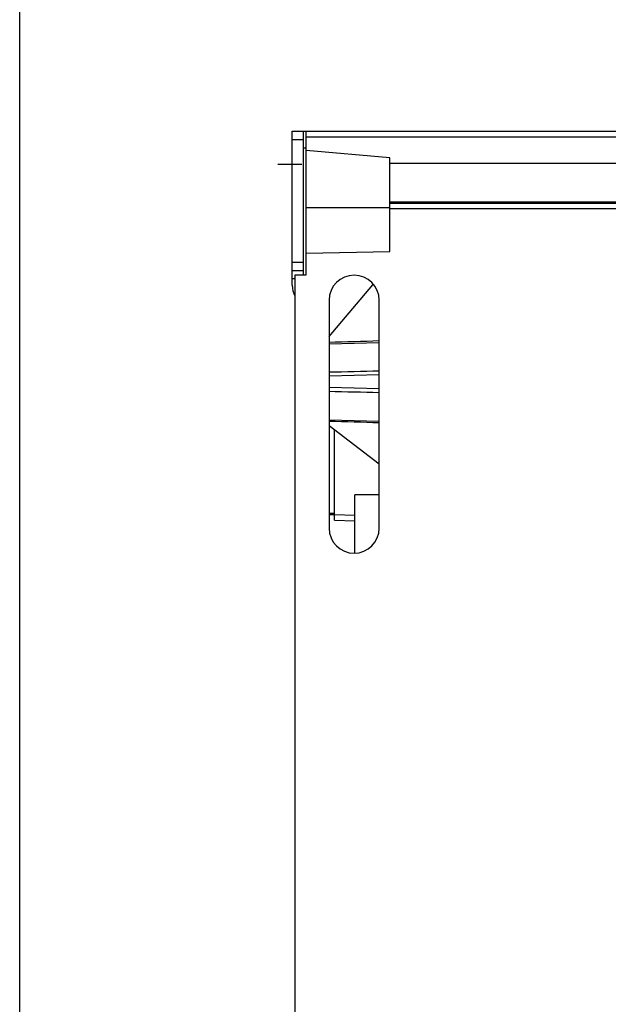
# Model space of a CAD drawing. Header units: millimetres. Extents: x 0 to 1300, y 0 to 1100.
# Tile 13 of 35: x 0 to 106, y 528 to 705. Entities that reach past the tile are written whole.
import ezdxf

# ---------------------------------------------------------------- set-up
doc = ezdxf.new("R2010")
doc.units = ezdxf.units.MM
doc.header["$LTSCALE"] = 71.703704
doc.linetypes.add('CENTER', pattern=[0.6, 0.375, -0.075, 0.075, -0.075])
doc.layers.get('0').update_dxf_attribs({"linetype": 'CONTINUOUS'})
doc.layers.add('002_AXIS', color=7, linetype='CONTINUOUS')
doc.layers.add('00_COMPONENTS', color=7, linetype='CONTINUOUS')

msp = doc.modelspace()

# ---------------------------------------------------------------- linework, layer by layer
at = {"color": 7, "linetype": 'CONTINUOUS'}
for p, q in [((0, 0), (0, 1100)), ((60.07, 609.27), (60.07, 619.69)), ((64.47, 619.69), (60.07, 619.69))]:
    msp.add_line(p, q, dxfattribs=at)
at = {"layer": '002_AXIS', "color": 7, "linetype": 'CENTER'}
msp.add_line((50.62, 678.99), (46.27, 678.99), dxfattribs=at)
at = {"layer": '00_COMPONENTS', "color": 7, "linetype": 'CONTINUOUS'}
for p, q in [((48.87, 657.32), (48.87, 684.99)), ((48.87, 684.99), (130.17, 684.99)), ((51.37, 659.21), (51.37, 684.99)), ((50.87, 681.98), (51.37, 681.97)), ((66.37, 680.21), (51.37, 681.53)), ((66.37, 663.35), (66.37, 680.21)), ((51.37, 663.09), (66.37, 663.35)), ((48.87, 659.99), (50.87, 659.99)), ((49.37, 659.16), (51.37, 659.21)), ((49.37, 413.34), (49.37, 659.16)), ((55.47, 648.13), (63.32, 657.39)), ((55.47, 654.61), (55.47, 613.72)), ((64.47, 613.72), (64.47, 654.61)), ((55.47, 646.81), (64.47, 647.04)), ((64.47, 641.24), (55.47, 641.01)), ((64.47, 638.74), (55.47, 638.97)), ((55.47, 633.17), (64.47, 632.94)), ((64.47, 625.18), (55.47, 632.1)), ((56.47, 615.15), (56.47, 631.33)), ((55.47, 616.39), (56.47, 616.39)), ((55.47, 616.17), (56.47, 616.19)), ((56.27, 616.19), (56.27, 616.39)), ((56.47, 616.15), (60.07, 616.05))]:
    msp.add_line(p, q, dxfattribs=at)
at = {"layer": '00_COMPONENTS', "color": 3, "linetype": 'CONTINUOUS'}
msp.add_line((50.87, 659.2), (50.87, 684.99), dxfattribs=at)
at = {"layer": '00_COMPONENTS', "color": 9, "linetype": 'CONTINUOUS'}
for p, q in [((48.87, 683.49), (50.87, 683.49)), ((51.37, 683.99), (130.17, 683.99)), ((66.37, 679.21), (131.03, 679.21)), ((130.17, 672.22), (66.37, 672.22)), ((130.17, 672.02), (66.37, 672.02)), ((66.37, 671.21), (51.37, 671.21)), ((130.17, 671.02), (66.37, 671.02)), ((48.87, 661.49), (50.87, 661.49)), ((49.37, 658.49), (48.87, 658.49)), ((56.47, 615.15), (60.07, 615.05))]:
    msp.add_line(p, q, dxfattribs=at)
at = {"layer": '00_COMPONENTS', "color": 7, "linetype": 'CONTINUOUS'}
for centre, radius, start, end in [((59.97, 654.61), 4.5, 0, 180), ((52.87, 657.32), 4, 180, 208.664), ((59.97, 613.72), 4.5, 180, 360)]:
    msp.add_arc(centre, radius, start, end, dxfattribs=at)
at = {"layer": '00_COMPONENTS', "color": 9, "linetype": 'CONTINUOUS'}
for points in [[(64.47, 647.31), (61.47, 647.22), (58.47, 647.13), (55.47, 647.04)], [(55.47, 641.75), (58.47, 641.82), (61.47, 641.89), (64.47, 641.96)], [(64.47, 638.02), (61.47, 638.09), (58.47, 638.16), (55.47, 638.23)], [(55.47, 632.94), (58.47, 632.85), (61.47, 632.76), (64.47, 632.67)]]:
    msp.add_open_spline(points, degree=3, dxfattribs=at)

doc.saveas('drawing.dxf')
